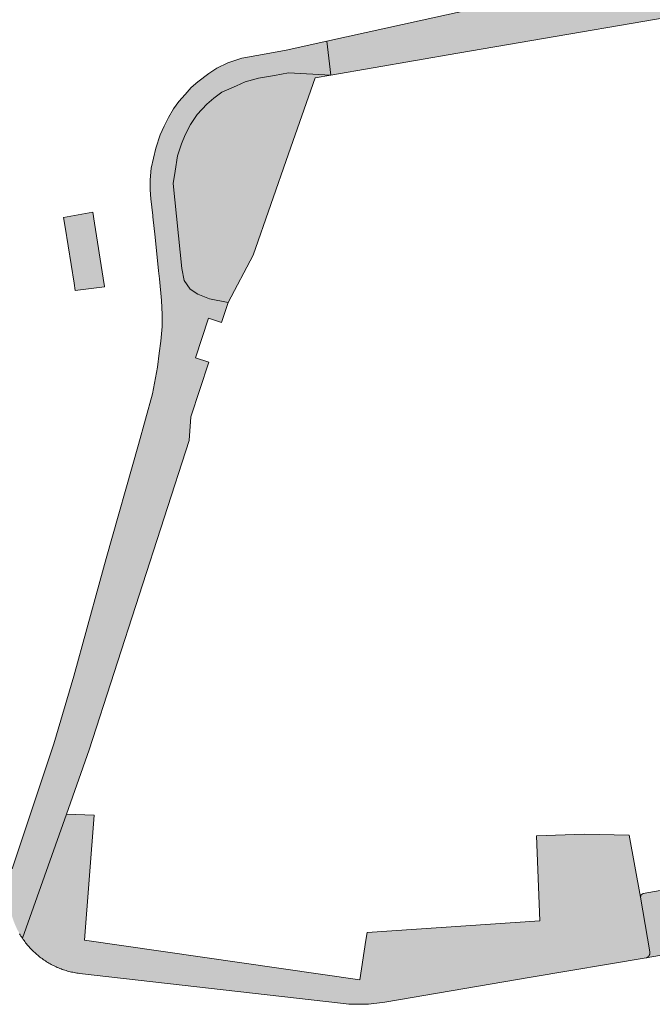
# Model space of a CAD drawing. Extents: x 97094 to 109644, y 463509 to 471969.
# Tile 196 of 256: x 103370 to 103416, y 468486 to 468556. Entities that reach past the tile are written whole.
import ezdxf

# ---------------------------------------------------------------- set-up
doc = ezdxf.new("R2010")
doc.units = 0
doc.layers.add('109 Onkruidbestrijding elementen', color=6, linetype='Continuous', lineweight=20, true_color=0xff00ff)

msp = doc.modelspace()

# ---------------------------------------------------------------- hatches: boundary and pattern name
at = {"layer": '109 Onkruidbestrijding elementen', "true_color": 0xff00ff}
for points in [[(103395.317, 468555.526), (103392.483, 468554.9), (103392.779, 468552.471), (103401.905, 468554.036), (103422.33, 468557.54), (103422.345, 468557.453), (103429.34, 468558.781), (103429.257, 468559.287), (103441.037, 468561.208), (103443.427, 468562.204), (103443.289, 468563.067), (103449.44, 468564.085), (103455.591, 468565.103), (103455.64, 468564.806), (103461.553, 468565.628), (103461.533, 468565.768), (103470.014, 468566.977), (103469.971, 468567.282), (103473.437, 468567.808), (103490.333, 468570.375), (103506.071, 468572.765), (103516.801, 468574.317), (103529.326, 468576.127), (103540.225, 468577.703), (103576.356, 468582.59), (103576.371, 468582.402), (103580.365, 468582.419), (103580.212, 468583.901), (103580.102, 468584.813), (103561.352, 468581.601), (103544.125, 468579.443), (103528.585, 468577.088), (103516.951, 468575.318), (103505.22, 468573.588), (103488.12, 468571.05), (103476.527, 468569.289), (103461.766, 468567.107), (103455.047, 468566.177), (103432.537, 468562.897), (103424.481, 468561.75), (103421.982, 468561.411), (103399.326, 468556.41), (103395.317, 468555.526)], [(103392.483, 468554.9), (103389.563, 468554.256), (103387.867, 468553.957), (103386.367, 468553.687), (103385.364, 468553.339), (103384.57, 468552.967), (103383.987, 468552.594), (103383.206, 468551.974), (103382.736, 468551.568), (103382.297, 468551.078), (103381.839, 468550.579), (103381.466, 468550.046), (103381.108, 468549.426), (103380.784, 468548.795), (103380.511, 468548.18), (103380.194, 468547.218), (103380.014, 468546.488), (103379.855, 468545.78), (103379.776, 468544.93), (103379.776, 468544.209), (103379.822, 468543.571), (103379.963, 468542.376), (103379.974, 468542.282), (103380.135, 468540.826), (103380.392, 468538.392), (103380.451, 468537.829), (103380.595, 468536.263), (103380.65, 468535.262), (103380.64, 468534.4), (103380.546, 468533.332), (103380.44, 468532.484), (103380.3, 468531.464), (103379.944, 468529.564), (103378.934, 468525.921), (103376.622, 468517.728), (103376.161, 468516.058), (103374.284, 468509.262), (103372.859, 468504.397), (103369.873, 468495.401), (103369.845, 468495.307), (103369.818, 468495.212), (103369.792, 468495.117), (103369.769, 468495.022), (103369.747, 468494.926), (103369.726, 468494.83), (103369.708, 468494.733), (103369.69, 468494.637), (103369.675, 468494.54), (103369.661, 468494.442), (103369.649, 468494.345), (103369.638, 468494.247), (103369.629, 468494.149), (103369.622, 468494.051), (103369.616, 468493.953), (103369.612, 468493.855), (103369.61, 468493.756), (103369.609, 468493.658), (103369.61, 468493.56), (103369.613, 468493.462), (103369.617, 468493.363), (103369.623, 468493.265), (103369.631, 468493.167), (103369.64, 468493.069), (103369.651, 468492.972), (103369.664, 468492.874), (103369.678, 468492.777), (103369.694, 468492.68), (103369.711, 468492.583), (103369.73, 468492.487), (103369.751, 468492.391), (103369.774, 468492.295), (103369.798, 468492.2), (103369.823, 468492.105), (103369.85, 468492.01), (103369.879, 468491.916), (103369.909, 468491.823), (103369.941, 468491.73), (103369.975, 468491.637), (103370.01, 468491.546), (103370.047, 468491.454), (103370.085, 468491.364), (103370.124, 468491.274), (103370.165, 468491.185), (103370.208, 468491.096), (103370.252, 468491.008), (103370.298, 468490.921), (103370.345, 468490.835), (103370.394, 468490.749), (103370.444, 468490.665), (103370.495, 468490.581), (103370.548, 468490.498), (103370.602, 468490.416), (103373.776, 468499.348), (103375.389, 468503.962), (103382.576, 468526.202), (103382.713, 468527.913), (103383.99, 468531.842), (103383.038, 468532.152), (103383.967, 468535.005), (103384.918, 468534.695), (103385.384, 468536.121), (103384.057, 468536.393), (103383.197, 468536.726), (103382.647, 468537.086), (103382.229, 468537.698), (103382.052, 468538.56), (103381.436, 468544.679), (103381.573, 468545.573), (103381.741, 468546.664), (103382.031, 468547.533), (103382.291, 468548.173), (103382.683, 468548.914), (103383.17, 468549.639), (103383.857, 468550.386), (103384.363, 468550.822), (103384.944, 468551.247), (103385.982, 468551.704), (103386.603, 468551.994), (103387.571, 468552.238), (103388.709, 468552.43), (103389.731, 468552.639), (103392.779, 468552.471), (103392.483, 468554.9)], [(103385.384, 468536.121), (103387.191, 468539.523), (103389.731, 468546.81), (103391.635, 468552.273), (103392.779, 468552.471), (103389.731, 468552.639), (103388.709, 468552.43), (103387.571, 468552.238), (103386.603, 468551.994), (103385.982, 468551.704), (103384.944, 468551.247), (103384.363, 468550.822), (103383.857, 468550.386), (103383.17, 468549.639), (103382.683, 468548.914), (103382.291, 468548.173), (103382.031, 468547.533), (103381.741, 468546.664), (103381.573, 468545.573), (103381.436, 468544.679), (103382.052, 468538.56), (103382.229, 468537.698), (103382.647, 468537.086), (103383.197, 468536.726), (103384.057, 468536.393), (103385.384, 468536.121)], [(103375.649, 468542.621), (103373.552, 468542.231), (103373.664, 468541.531), (103374.307, 468537.523), (103374.394, 468536.983), (103376.499, 468537.258), (103376.498, 468537.277), (103376.405, 468537.867), (103375.776, 468541.829), (103375.653, 468542.606), (103375.649, 468542.621)], [(103415.032, 468493.373), (103414.208, 468497.837), (103410.988, 468497.911), (103407.56, 468497.777), (103407.799, 468491.671), (103395.387, 468490.829), (103395.271, 468490.29), (103394.86, 468487.431), (103375.064, 468490.276), (103375.764, 468499.269), (103373.776, 468499.348), (103370.602, 468490.416), (103370.657, 468490.336), (103370.713, 468490.257), (103370.771, 468490.178), (103370.829, 468490.101), (103370.89, 468490.025), (103370.951, 468489.949), (103371.014, 468489.875), (103371.077, 468489.802), (103371.143, 468489.73), (103371.209, 468489.659), (103371.276, 468489.589), (103371.345, 468489.52), (103371.415, 468489.452), (103371.485, 468489.386), (103371.557, 468489.32), (103371.63, 468489.256), (103371.705, 468489.194), (103371.78, 468489.132), (103371.856, 468489.072), (103371.933, 468489.013), (103372.011, 468488.955), (103372.09, 468488.898), (103372.17, 468488.843), (103372.251, 468488.789), (103372.333, 468488.737), (103372.416, 468488.686), (103372.499, 468488.636), (103372.583, 468488.588), (103372.669, 468488.541), (103372.754, 468488.496), (103372.841, 468488.452), (103372.928, 468488.409), (103373.017, 468488.368), (103373.105, 468488.328), (103373.195, 468488.29), (103373.285, 468488.254), (103373.375, 468488.219), (103373.466, 468488.185), (103373.558, 468488.153), (103373.65, 468488.122), (103373.743, 468488.093), (103373.836, 468488.066), (103373.93, 468488.04), (103374.024, 468488.016), (103374.118, 468487.993), (103374.213, 468487.972), (103374.308, 468487.952), (103374.404, 468487.934), (103374.5, 468487.918), (103374.596, 468487.903), (103374.692, 468487.89), (103393.465, 468485.745), (103393.664, 468485.724), (103393.864, 468485.707), (103394.063, 468485.693), (103394.263, 468485.682), (103394.463, 468485.675), (103394.664, 468485.672), (103394.864, 468485.672), (103395.064, 468485.676), (103395.264, 468485.683), (103395.464, 468485.694), (103395.664, 468485.708), (103395.863, 468485.726), (103396.062, 468485.748), (103396.261, 468485.773), (103396.459, 468485.801), (103396.657, 468485.833), (103407.173, 468487.625), (103415.432, 468489.008), (103415.438, 468489.01), (103415.444, 468489.012), (103415.451, 468489.015), (103415.457, 468489.017), (103415.463, 468489.02), (103415.469, 468489.023), (103415.475, 468489.025), (103415.481, 468489.028), (103415.487, 468489.031), (103415.493, 468489.034), (103415.499, 468489.037), (103415.504, 468489.041), (103415.51, 468489.044), (103415.516, 468489.048), (103415.521, 468489.051), (103415.527, 468489.055), (103415.532, 468489.058), (103415.538, 468489.062), (103415.543, 468489.066), (103415.548, 468489.07), (103415.554, 468489.074), (103415.559, 468489.078), (103415.564, 468489.083), (103415.569, 468489.087), (103415.574, 468489.092), (103415.579, 468489.096), (103415.583, 468489.101), (103415.588, 468489.105), (103415.593, 468489.11), (103415.597, 468489.115), (103415.602, 468489.12), (103415.606, 468489.125), (103415.61, 468489.13), (103415.615, 468489.135), (103415.619, 468489.14), (103415.623, 468489.145), (103415.627, 468489.151), (103415.631, 468489.156), (103415.634, 468489.161), (103415.638, 468489.167), (103415.642, 468489.173), (103415.645, 468489.178), (103415.648, 468489.184), (103415.652, 468489.19), (103415.655, 468489.195), (103415.658, 468489.201), (103415.661, 468489.207), (103415.664, 468489.213), (103415.667, 468489.219), (103415.67, 468489.225), (103415.672, 468489.231), (103415.675, 468489.237), (103415.677, 468489.243), (103415.68, 468489.25), (103415.682, 468489.256), (103415.684, 468489.262), (103415.686, 468489.269), (103415.688, 468489.275), (103415.69, 468489.281), (103415.691, 468489.288), (103415.693, 468489.294), (103415.694, 468489.301), (103415.696, 468489.307), (103415.697, 468489.314), (103415.698, 468489.32), (103415.699, 468489.327), (103415.7, 468489.333), (103415.701, 468489.34), (103415.702, 468489.346), (103415.702, 468489.353), (103415.703, 468489.36), (103415.703, 468489.366), (103415.703, 468489.373), (103415.703, 468489.379), (103415.704, 468489.386), (103415.703, 468489.393), (103415.703, 468489.399), (103415.703, 468489.406), (103415.703, 468489.413), (103415.702, 468489.419), (103415.702, 468489.426), (103415.701, 468489.432), (103415.7, 468489.439), (103415.699, 468489.445), (103415.698, 468489.452), (103415.032, 468493.373)], [(103445.607, 468494.791), (103444.98, 468498.633), (103444.895, 468498.769), (103444.739, 468498.805), (103427.529, 468495.824), (103415.212, 468493.628), (103415.069, 468493.538), (103415.032, 468493.373), (103415.698, 468489.452), (103415.699, 468489.445), (103415.7, 468489.439), (103415.701, 468489.432), (103415.702, 468489.426), (103415.702, 468489.419), (103415.703, 468489.413), (103415.703, 468489.406), (103415.703, 468489.399), (103415.703, 468489.393), (103415.704, 468489.386), (103415.703, 468489.379), (103415.703, 468489.373), (103415.703, 468489.366), (103415.703, 468489.36), (103415.702, 468489.353), (103415.702, 468489.346), (103415.701, 468489.34), (103415.7, 468489.333), (103415.699, 468489.327), (103415.698, 468489.32), (103415.697, 468489.314), (103415.696, 468489.307), (103415.694, 468489.301), (103415.693, 468489.294), (103415.691, 468489.288), (103415.69, 468489.281), (103415.688, 468489.275), (103415.686, 468489.269), (103415.684, 468489.262), (103415.682, 468489.256), (103415.68, 468489.25), (103415.677, 468489.243), (103415.675, 468489.237), (103415.672, 468489.231), (103415.67, 468489.225), (103415.667, 468489.219), (103415.664, 468489.213), (103415.661, 468489.207), (103415.658, 468489.201), (103415.655, 468489.195), (103415.652, 468489.19), (103415.648, 468489.184), (103415.645, 468489.178), (103415.642, 468489.173), (103415.638, 468489.167), (103415.634, 468489.161), (103415.631, 468489.156), (103415.627, 468489.151), (103415.623, 468489.145), (103415.619, 468489.14), (103415.615, 468489.135), (103415.61, 468489.13), (103415.606, 468489.125), (103415.602, 468489.12), (103415.597, 468489.115), (103415.593, 468489.11), (103415.588, 468489.105), (103415.583, 468489.101), (103415.579, 468489.096), (103415.574, 468489.092), (103415.569, 468489.087), (103415.564, 468489.083), (103415.559, 468489.078), (103415.554, 468489.074), (103415.548, 468489.07), (103415.543, 468489.066), (103415.538, 468489.062), (103415.532, 468489.058), (103415.527, 468489.055), (103415.521, 468489.051), (103415.516, 468489.048), (103415.51, 468489.044), (103415.504, 468489.041), (103415.499, 468489.037), (103415.493, 468489.034), (103415.487, 468489.031), (103415.481, 468489.028), (103415.475, 468489.025), (103415.469, 468489.023), (103415.463, 468489.02), (103415.457, 468489.017), (103415.451, 468489.015), (103415.444, 468489.012), (103415.438, 468489.01), (103415.432, 468489.008), (103430.711, 468491.667), (103446.14, 468494.357), (103446.131, 468494.357), (103446.123, 468494.357), (103446.114, 468494.357), (103446.105, 468494.357), (103446.097, 468494.357), (103446.088, 468494.357), (103446.08, 468494.358), (103446.071, 468494.359), (103446.062, 468494.36), (103446.054, 468494.361), (103446.045, 468494.362), (103446.037, 468494.363), (103446.028, 468494.365), (103446.02, 468494.366), (103446.011, 468494.368), (103446.003, 468494.37), (103445.994, 468494.372), (103445.986, 468494.374), (103445.978, 468494.376), (103445.969, 468494.378), (103445.961, 468494.381), (103445.953, 468494.384), (103445.945, 468494.387), (103445.937, 468494.39), (103445.929, 468494.393), (103445.921, 468494.396), (103445.913, 468494.399), (103445.905, 468494.403), (103445.897, 468494.406), (103445.889, 468494.41), (103445.881, 468494.414), (103445.874, 468494.418), (103445.866, 468494.422), (103445.859, 468494.426), (103445.851, 468494.431), (103445.844, 468494.435), (103445.837, 468494.44), (103445.829, 468494.445), (103445.822, 468494.45), (103445.815, 468494.455), (103445.808, 468494.46), (103445.801, 468494.465), (103445.795, 468494.47), (103445.788, 468494.476), (103445.781, 468494.481), (103445.775, 468494.487), (103445.768, 468494.493), (103445.762, 468494.499), (103445.756, 468494.505), (103445.75, 468494.511), (103445.744, 468494.517), (103445.738, 468494.523), (103445.732, 468494.53), (103445.726, 468494.536), (103445.721, 468494.543), (103445.715, 468494.549), (103445.71, 468494.556), (103445.705, 468494.563), (103445.699, 468494.57), (103445.694, 468494.577), (103445.69, 468494.584), (103445.685, 468494.591), (103445.68, 468494.598), (103445.676, 468494.606), (103445.671, 468494.613), (103445.667, 468494.621), (103445.663, 468494.628), (103445.659, 468494.636), (103445.655, 468494.644), (103445.651, 468494.651), (103445.647, 468494.659), (103445.644, 468494.667), (103445.64, 468494.675), (103445.637, 468494.683), (103445.634, 468494.691), (103445.631, 468494.699), (103445.628, 468494.707), (103445.625, 468494.716), (103445.623, 468494.724), (103445.62, 468494.732), (103445.618, 468494.74), (103445.616, 468494.749), (103445.614, 468494.757), (103445.612, 468494.766), (103445.61, 468494.774), (103445.608, 468494.782), (103445.607, 468494.791)]]:
    msp.add_hatch(color=6, dxfattribs=at).paths.add_polyline_path(points)

# ---------------------------------------------------------------- linework, layer by layer
at = {"layer": '109 Onkruidbestrijding elementen', "color": 3, "true_color": 0x00ff00}
for points in [[(103421.982, 468561.411), (103399.326, 468556.41), (103395.317, 468555.526), (103395.317, 468555.526), (103392.483, 468554.9), (103392.779, 468552.471), (103401.905, 468554.036), (103422.33, 468557.54)], [(103370.394, 468490.749), (103370.444, 468490.665), (103370.495, 468490.581), (103370.548, 468490.498), (103370.602, 468490.416), (103373.776, 468499.348), (103375.389, 468503.962), (103382.576, 468526.202), (103382.713, 468527.913), (103383.99, 468531.842), (103383.038, 468532.152), (103383.967, 468535.005), (103384.918, 468534.695), (103385.384, 468536.121), (103384.057, 468536.393), (103383.197, 468536.726), (103382.647, 468537.086), (103382.229, 468537.698), (103382.052, 468538.56), (103381.436, 468544.679), (103381.573, 468545.573), (103381.741, 468546.664), (103382.031, 468547.533), (103382.291, 468548.173), (103382.683, 468548.914), (103383.17, 468549.639), (103383.857, 468550.386), (103384.363, 468550.822), (103384.944, 468551.247), (103385.982, 468551.704), (103386.603, 468551.994), (103387.571, 468552.238), (103388.709, 468552.43), (103389.731, 468552.639), (103392.779, 468552.471), (103392.483, 468554.9), (103392.483, 468554.9), (103389.563, 468554.256), (103387.867, 468553.957), (103386.367, 468553.687), (103385.364, 468553.339), (103384.57, 468552.967), (103383.987, 468552.594), (103383.206, 468551.974), (103382.736, 468551.568), (103382.297, 468551.078), (103381.839, 468550.579), (103381.466, 468550.046), (103381.108, 468549.426), (103380.784, 468548.795), (103380.511, 468548.18), (103380.194, 468547.218), (103380.014, 468546.488), (103379.855, 468545.78), (103379.776, 468544.93), (103379.776, 468544.209), (103379.822, 468543.571), (103379.963, 468542.376), (103379.974, 468542.282), (103380.135, 468540.826), (103380.392, 468538.392), (103380.451, 468537.829), (103380.595, 468536.263), (103380.65, 468535.262), (103380.64, 468534.4), (103380.546, 468533.332), (103380.44, 468532.484), (103380.3, 468531.464), (103379.944, 468529.564), (103378.934, 468525.921), (103376.622, 468517.728), (103376.161, 468516.058), (103374.284, 468509.262), (103372.859, 468504.397), (103369.873, 468495.401)], [(103427.529, 468495.824), (103415.212, 468493.628), (103415.069, 468493.538), (103415.032, 468493.373), (103415.698, 468489.452), (103415.699, 468489.445), (103415.7, 468489.439), (103415.701, 468489.432), (103415.702, 468489.426), (103415.702, 468489.419), (103415.703, 468489.413), (103415.703, 468489.406), (103415.703, 468489.399), (103415.703, 468489.393), (103415.704, 468489.386), (103415.703, 468489.379), (103415.703, 468489.373), (103415.703, 468489.366), (103415.703, 468489.36), (103415.702, 468489.353), (103415.702, 468489.346), (103415.701, 468489.34), (103415.7, 468489.333), (103415.699, 468489.327), (103415.698, 468489.32), (103415.697, 468489.314), (103415.696, 468489.307), (103415.694, 468489.301), (103415.693, 468489.294), (103415.691, 468489.288), (103415.69, 468489.281), (103415.688, 468489.275), (103415.686, 468489.269), (103415.684, 468489.262), (103415.682, 468489.256), (103415.68, 468489.25), (103415.677, 468489.243), (103415.675, 468489.237), (103415.672, 468489.231), (103415.67, 468489.225), (103415.667, 468489.219), (103415.664, 468489.213), (103415.661, 468489.207), (103415.658, 468489.201), (103415.655, 468489.195), (103415.652, 468489.19), (103415.648, 468489.184), (103415.645, 468489.178), (103415.642, 468489.173), (103415.638, 468489.167), (103415.634, 468489.161), (103415.631, 468489.156), (103415.627, 468489.151), (103415.623, 468489.145), (103415.619, 468489.14), (103415.615, 468489.135), (103415.61, 468489.13), (103415.606, 468489.125), (103415.602, 468489.12), (103415.597, 468489.115), (103415.593, 468489.11), (103415.588, 468489.105), (103415.583, 468489.101), (103415.579, 468489.096), (103415.574, 468489.092), (103415.569, 468489.087), (103415.564, 468489.083), (103415.559, 468489.078), (103415.554, 468489.074), (103415.548, 468489.07), (103415.543, 468489.066), (103415.538, 468489.062), (103415.532, 468489.058), (103415.527, 468489.055), (103415.521, 468489.051), (103415.516, 468489.048), (103415.51, 468489.044), (103415.504, 468489.041), (103415.499, 468489.037), (103415.493, 468489.034), (103415.487, 468489.031), (103415.481, 468489.028), (103415.475, 468489.025), (103415.469, 468489.023), (103415.463, 468489.02), (103415.457, 468489.017), (103415.451, 468489.015), (103415.444, 468489.012), (103415.438, 468489.01), (103415.432, 468489.008), (103430.711, 468491.667)]]:
    msp.add_lwpolyline(points, dxfattribs=at)
for points in [[(103385.384, 468536.121), (103387.191, 468539.523), (103389.731, 468546.81), (103391.635, 468552.273), (103392.779, 468552.471), (103389.731, 468552.639), (103388.709, 468552.43), (103387.571, 468552.238), (103386.603, 468551.994), (103385.982, 468551.704), (103384.944, 468551.247), (103384.363, 468550.822), (103383.857, 468550.386), (103383.17, 468549.639), (103382.683, 468548.914), (103382.291, 468548.173), (103382.031, 468547.533), (103381.741, 468546.664), (103381.573, 468545.573), (103381.436, 468544.679), (103382.052, 468538.56), (103382.229, 468537.698), (103382.647, 468537.086), (103383.197, 468536.726), (103384.057, 468536.393), (103385.384, 468536.121)], [(103375.649, 468542.621), (103373.552, 468542.231), (103373.664, 468541.531), (103374.307, 468537.523), (103374.394, 468536.983), (103376.499, 468537.258), (103376.498, 468537.277), (103376.405, 468537.867), (103375.776, 468541.829), (103375.653, 468542.606), (103375.649, 468542.621)], [(103415.032, 468493.373), (103414.208, 468497.837), (103410.988, 468497.911), (103407.56, 468497.777), (103407.799, 468491.671), (103395.387, 468490.829), (103395.271, 468490.29), (103394.86, 468487.431), (103375.064, 468490.276), (103375.764, 468499.269), (103373.776, 468499.348), (103370.602, 468490.416), (103370.657, 468490.336), (103370.713, 468490.257), (103370.771, 468490.178), (103370.829, 468490.101), (103370.89, 468490.025), (103370.951, 468489.949), (103371.014, 468489.875), (103371.077, 468489.802), (103371.143, 468489.73), (103371.209, 468489.659), (103371.276, 468489.589), (103371.345, 468489.52), (103371.415, 468489.452), (103371.485, 468489.386), (103371.557, 468489.32), (103371.63, 468489.256), (103371.705, 468489.194), (103371.78, 468489.132), (103371.856, 468489.072), (103371.933, 468489.013), (103372.011, 468488.955), (103372.09, 468488.898), (103372.17, 468488.843), (103372.251, 468488.789), (103372.333, 468488.737), (103372.416, 468488.686), (103372.499, 468488.636), (103372.583, 468488.588), (103372.669, 468488.541), (103372.754, 468488.496), (103372.841, 468488.452), (103372.928, 468488.409), (103373.017, 468488.368), (103373.105, 468488.328), (103373.195, 468488.29), (103373.285, 468488.254), (103373.375, 468488.219), (103373.466, 468488.185), (103373.558, 468488.153), (103373.65, 468488.122), (103373.743, 468488.093), (103373.836, 468488.066), (103373.93, 468488.04), (103374.024, 468488.016), (103374.118, 468487.993), (103374.213, 468487.972), (103374.308, 468487.952), (103374.404, 468487.934), (103374.5, 468487.918), (103374.596, 468487.903), (103374.692, 468487.89), (103393.465, 468485.745), (103393.664, 468485.724), (103393.864, 468485.707), (103394.063, 468485.693), (103394.263, 468485.682), (103394.463, 468485.675), (103394.664, 468485.672), (103394.864, 468485.672), (103395.064, 468485.676), (103395.264, 468485.683), (103395.464, 468485.694), (103395.664, 468485.708), (103395.863, 468485.726), (103396.062, 468485.748), (103396.261, 468485.773), (103396.459, 468485.801), (103396.657, 468485.833), (103407.173, 468487.625), (103415.432, 468489.008), (103415.438, 468489.01), (103415.444, 468489.012), (103415.451, 468489.015), (103415.457, 468489.017), (103415.463, 468489.02), (103415.469, 468489.023), (103415.475, 468489.025), (103415.481, 468489.028), (103415.487, 468489.031), (103415.493, 468489.034), (103415.499, 468489.037), (103415.504, 468489.041), (103415.51, 468489.044), (103415.516, 468489.048), (103415.521, 468489.051), (103415.527, 468489.055), (103415.532, 468489.058), (103415.538, 468489.062), (103415.543, 468489.066), (103415.548, 468489.07), (103415.554, 468489.074), (103415.559, 468489.078), (103415.564, 468489.083), (103415.569, 468489.087), (103415.574, 468489.092), (103415.579, 468489.096), (103415.583, 468489.101), (103415.588, 468489.105), (103415.593, 468489.11), (103415.597, 468489.115), (103415.602, 468489.12), (103415.606, 468489.125), (103415.61, 468489.13), (103415.615, 468489.135), (103415.619, 468489.14), (103415.623, 468489.145), (103415.627, 468489.151), (103415.631, 468489.156), (103415.634, 468489.161), (103415.638, 468489.167), (103415.642, 468489.173), (103415.645, 468489.178), (103415.648, 468489.184), (103415.652, 468489.19), (103415.655, 468489.195), (103415.658, 468489.201), (103415.661, 468489.207), (103415.664, 468489.213), (103415.667, 468489.219), (103415.67, 468489.225), (103415.672, 468489.231), (103415.675, 468489.237), (103415.677, 468489.243), (103415.68, 468489.25), (103415.682, 468489.256), (103415.684, 468489.262), (103415.686, 468489.269), (103415.688, 468489.275), (103415.69, 468489.281), (103415.691, 468489.288), (103415.693, 468489.294), (103415.694, 468489.301), (103415.696, 468489.307), (103415.697, 468489.314), (103415.698, 468489.32), (103415.699, 468489.327), (103415.7, 468489.333), (103415.701, 468489.34), (103415.702, 468489.346), (103415.702, 468489.353), (103415.703, 468489.36), (103415.703, 468489.366), (103415.703, 468489.373), (103415.703, 468489.379), (103415.704, 468489.386), (103415.703, 468489.393), (103415.703, 468489.399), (103415.703, 468489.406), (103415.703, 468489.413), (103415.702, 468489.419), (103415.702, 468489.426), (103415.701, 468489.432), (103415.7, 468489.439), (103415.699, 468489.445), (103415.698, 468489.452), (103415.032, 468493.373)]]:
    msp.add_lwpolyline(points, close=True, dxfattribs=at)

doc.saveas('drawing.dxf')
